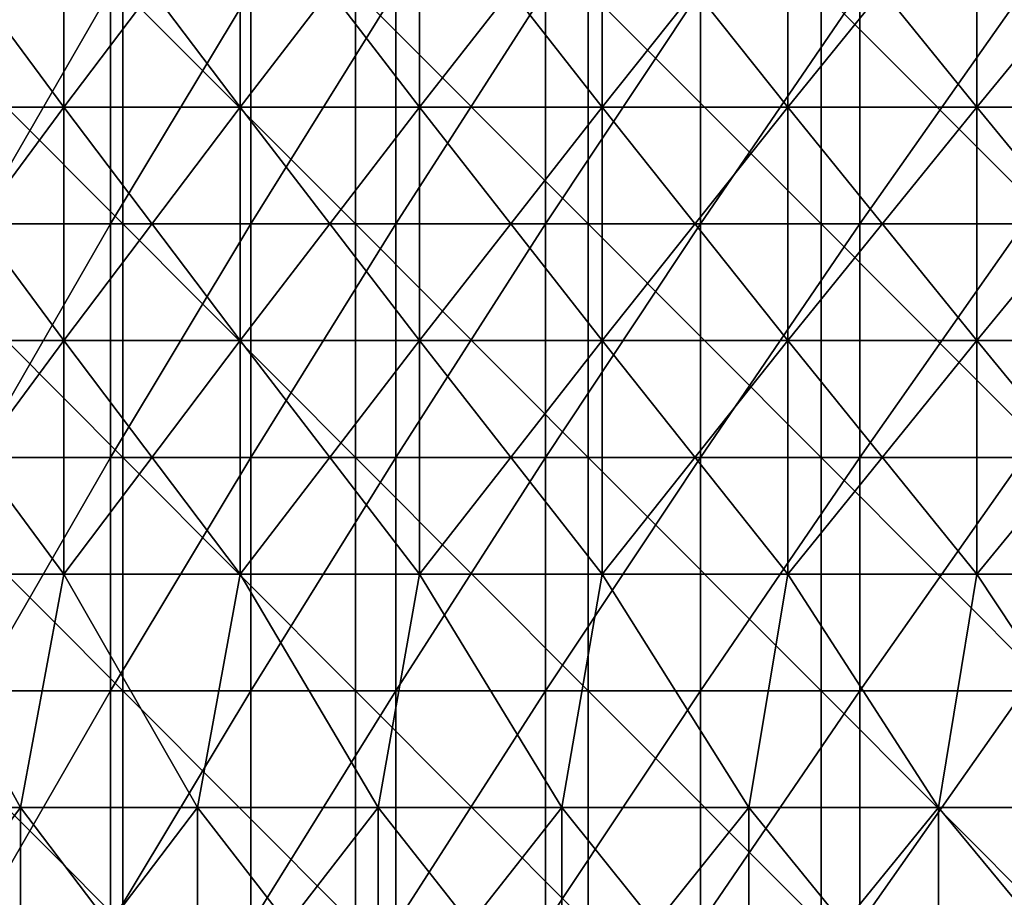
# Model space of a CAD drawing. Header units: inches. Extents: x -4.75 to 4.5, y 0 to 1.88.
# Tile 91 of 256: x -2.34 to -2.01, y 0.65 to 0.95. Entities that reach past the tile are written whole.
import ezdxf

# ---------------------------------------------------------------- set-up
doc = ezdxf.new("R2010")
doc.units = ezdxf.units.IN
doc.header["$LTSCALE"] = 101.851852
doc.header["$MEASUREMENT"] = 0
for name, color, linetype in [('11', 7, 'CONTINUOUS'), ('12', 7, 'CONTINUOUS'), ('20', 7, 'CONTINUOUS')]:
    doc.layers.add(name, color=color, linetype=linetype)

msp = doc.modelspace()

# ---------------------------------------------------------------- linework, layer by layer
at = {"layer": '11', "color": 13, "linetype": 'Continuous', "true_color": 0xd67263}
for points in [[(-2.31337, 0.88274, 1.71375), (-2.35967, 0.88274, 1.64942), (-2.31337, 0.96282, 1.71375), (-2.31337, 0.88274, 1.71375)], [(-2.31337, 0.96282, 1.71375), (-2.35967, 0.88274, 1.64942), (-2.35967, 0.96282, 1.64942), (-2.31337, 0.96282, 1.71375)], [(-2.26532, 0.88274, 1.77679), (-2.31337, 0.88274, 1.71375), (-2.26532, 0.96282, 1.77679), (-2.26532, 0.88274, 1.77679)], [(-2.26532, 0.96282, 1.77679), (-2.31337, 0.88274, 1.71375), (-2.31337, 0.96282, 1.71375), (-2.26532, 0.96282, 1.77679)], [(-2.21555, 0.88274, 1.83848), (-2.26532, 0.88274, 1.77679), (-2.21555, 0.96282, 1.83848), (-2.21555, 0.88274, 1.83848)], [(-2.21555, 0.96282, 1.83848), (-2.26532, 0.88274, 1.77679), (-2.26532, 0.96282, 1.77679), (-2.21555, 0.96282, 1.83848)], [(-2.1641, 0.88274, 1.89877), (-2.21555, 0.88274, 1.83848), (-2.1641, 0.96282, 1.89877), (-2.1641, 0.88274, 1.89877)], [(-2.1641, 0.96282, 1.89877), (-2.21555, 0.88274, 1.83848), (-2.21555, 0.96282, 1.83848), (-2.1641, 0.96282, 1.89877)], [(-2.11101, 0.88274, 1.95763), (-2.1641, 0.88274, 1.89877), (-2.11101, 0.96282, 1.95763), (-2.11101, 0.88274, 1.95763)], [(-2.11101, 0.96282, 1.95763), (-2.1641, 0.88274, 1.89877), (-2.1641, 0.96282, 1.89877), (-2.11101, 0.96282, 1.95763)], [(-2.05631, 0.88274, 2.015), (-2.11101, 0.88274, 1.95763), (-2.05631, 0.96282, 2.015), (-2.05631, 0.88274, 2.015)], [(-2.05631, 0.96282, 2.015), (-2.11101, 0.88274, 1.95763), (-2.11101, 0.96282, 1.95763), (-2.05631, 0.96282, 2.015)], [(-2.00006, 0.88274, 2.07084), (-2.05631, 0.88274, 2.015), (-2.00006, 0.96282, 2.07084), (-2.00006, 0.88274, 2.07084)], [(-2.00006, 0.96282, 2.07084), (-2.05631, 0.88274, 2.015), (-2.05631, 0.96282, 2.015), (-2.00006, 0.96282, 2.07084)], [(-2.31337, 0.80266, 1.71375), (-2.35967, 0.80266, 1.64942), (-2.31337, 0.88274, 1.71375), (-2.31337, 0.80266, 1.71375)], [(-2.31337, 0.88274, 1.71375), (-2.35967, 0.80266, 1.64942), (-2.35967, 0.88274, 1.64942), (-2.31337, 0.88274, 1.71375)], [(-2.26532, 0.80266, 1.77679), (-2.31337, 0.80266, 1.71375), (-2.26532, 0.88274, 1.77679), (-2.26532, 0.80266, 1.77679)], [(-2.26532, 0.88274, 1.77679), (-2.31337, 0.80266, 1.71375), (-2.31337, 0.88274, 1.71375), (-2.26532, 0.88274, 1.77679)], [(-2.21555, 0.80266, 1.83848), (-2.26532, 0.80266, 1.77679), (-2.21555, 0.88274, 1.83848), (-2.21555, 0.80266, 1.83848)], [(-2.21555, 0.88274, 1.83848), (-2.26532, 0.80266, 1.77679), (-2.26532, 0.88274, 1.77679), (-2.21555, 0.88274, 1.83848)], [(-2.1641, 0.80266, 1.89877), (-2.21555, 0.80266, 1.83848), (-2.1641, 0.88274, 1.89877), (-2.1641, 0.80266, 1.89877)], [(-2.1641, 0.88274, 1.89877), (-2.21555, 0.80266, 1.83848), (-2.21555, 0.88274, 1.83848), (-2.1641, 0.88274, 1.89877)], [(-2.11101, 0.80266, 1.95763), (-2.1641, 0.80266, 1.89877), (-2.11101, 0.88274, 1.95763), (-2.11101, 0.80266, 1.95763)], [(-2.11101, 0.88274, 1.95763), (-2.1641, 0.80266, 1.89877), (-2.1641, 0.88274, 1.89877), (-2.11101, 0.88274, 1.95763)], [(-2.05631, 0.80266, 2.015), (-2.11101, 0.80266, 1.95763), (-2.05631, 0.88274, 2.015), (-2.05631, 0.80266, 2.015)], [(-2.05631, 0.88274, 2.015), (-2.11101, 0.80266, 1.95763), (-2.11101, 0.88274, 1.95763), (-2.05631, 0.88274, 2.015)], [(-2.00006, 0.80266, 2.07084), (-2.05631, 0.80266, 2.015), (-2.00006, 0.88274, 2.07084), (-2.00006, 0.80266, 2.07084)], [(-2.00006, 0.88274, 2.07084), (-2.05631, 0.80266, 2.015), (-2.05631, 0.88274, 2.015), (-2.00006, 0.88274, 2.07084)], [(-2.31337, 0.72258, 1.71375), (-2.35967, 0.72258, 1.64942), (-2.31337, 0.80266, 1.71375), (-2.31337, 0.72258, 1.71375)], [(-2.31337, 0.80266, 1.71375), (-2.35967, 0.72258, 1.64942), (-2.35967, 0.80266, 1.64942), (-2.31337, 0.80266, 1.71375)], [(-2.26532, 0.72258, 1.77679), (-2.31337, 0.72258, 1.71375), (-2.26532, 0.80266, 1.77679), (-2.26532, 0.72258, 1.77679)], [(-2.26532, 0.80266, 1.77679), (-2.31337, 0.72258, 1.71375), (-2.31337, 0.80266, 1.71375), (-2.26532, 0.80266, 1.77679)], [(-2.21555, 0.72258, 1.83848), (-2.26532, 0.72258, 1.77679), (-2.21555, 0.80266, 1.83848), (-2.21555, 0.72258, 1.83848)], [(-2.21555, 0.80266, 1.83848), (-2.26532, 0.72258, 1.77679), (-2.26532, 0.80266, 1.77679), (-2.21555, 0.80266, 1.83848)], [(-2.1641, 0.72258, 1.89877), (-2.21555, 0.72258, 1.83848), (-2.1641, 0.80266, 1.89877), (-2.1641, 0.72258, 1.89877)], [(-2.1641, 0.80266, 1.89877), (-2.21555, 0.72258, 1.83848), (-2.21555, 0.80266, 1.83848), (-2.1641, 0.80266, 1.89877)], [(-2.11101, 0.72258, 1.95763), (-2.1641, 0.72258, 1.89877), (-2.11101, 0.80266, 1.95763), (-2.11101, 0.72258, 1.95763)], [(-2.11101, 0.80266, 1.95763), (-2.1641, 0.72258, 1.89877), (-2.1641, 0.80266, 1.89877), (-2.11101, 0.80266, 1.95763)], [(-2.05631, 0.72258, 2.015), (-2.11101, 0.72258, 1.95763), (-2.05631, 0.80266, 2.015), (-2.05631, 0.72258, 2.015)], [(-2.05631, 0.80266, 2.015), (-2.11101, 0.72258, 1.95763), (-2.11101, 0.80266, 1.95763), (-2.05631, 0.80266, 2.015)], [(-2.00006, 0.72258, 2.07084), (-2.05631, 0.72258, 2.015), (-2.00006, 0.80266, 2.07084), (-2.00006, 0.72258, 2.07084)], [(-2.00006, 0.80266, 2.07084), (-2.05631, 0.72258, 2.015), (-2.05631, 0.80266, 2.015), (-2.00006, 0.80266, 2.07084)], [(-2.31337, 0.6425, 1.71375), (-2.35967, 0.6425, 1.64942), (-2.31337, 0.72258, 1.71375), (-2.31337, 0.6425, 1.71375)], [(-2.31337, 0.72258, 1.71375), (-2.35967, 0.6425, 1.64942), (-2.35967, 0.72258, 1.64942), (-2.31337, 0.72258, 1.71375)], [(-2.26532, 0.6425, 1.77679), (-2.31337, 0.6425, 1.71375), (-2.26532, 0.72258, 1.77679), (-2.26532, 0.6425, 1.77679)], [(-2.26532, 0.72258, 1.77679), (-2.31337, 0.6425, 1.71375), (-2.31337, 0.72258, 1.71375), (-2.26532, 0.72258, 1.77679)], [(-2.21555, 0.6425, 1.83848), (-2.26532, 0.6425, 1.77679), (-2.21555, 0.72258, 1.83848), (-2.21555, 0.6425, 1.83848)], [(-2.21555, 0.72258, 1.83848), (-2.26532, 0.6425, 1.77679), (-2.26532, 0.72258, 1.77679), (-2.21555, 0.72258, 1.83848)], [(-2.1641, 0.6425, 1.89877), (-2.21555, 0.6425, 1.83848), (-2.1641, 0.72258, 1.89877), (-2.1641, 0.6425, 1.89877)], [(-2.1641, 0.72258, 1.89877), (-2.21555, 0.6425, 1.83848), (-2.21555, 0.72258, 1.83848), (-2.1641, 0.72258, 1.89877)], [(-2.11101, 0.6425, 1.95763), (-2.1641, 0.6425, 1.89877), (-2.11101, 0.72258, 1.95763), (-2.11101, 0.6425, 1.95763)], [(-2.11101, 0.72258, 1.95763), (-2.1641, 0.6425, 1.89877), (-2.1641, 0.72258, 1.89877), (-2.11101, 0.72258, 1.95763)], [(-2.05631, 0.6425, 2.015), (-2.11101, 0.6425, 1.95763), (-2.05631, 0.72258, 2.015), (-2.05631, 0.6425, 2.015)], [(-2.05631, 0.72258, 2.015), (-2.11101, 0.6425, 1.95763), (-2.11101, 0.72258, 1.95763), (-2.05631, 0.72258, 2.015)], [(-2.00006, 0.6425, 2.07084), (-2.05631, 0.6425, 2.015), (-2.00006, 0.72258, 2.07084), (-2.00006, 0.6425, 2.07084)], [(-2.00006, 0.72258, 2.07084), (-2.05631, 0.6425, 2.015), (-2.05631, 0.72258, 2.015), (-2.00006, 0.72258, 2.07084)]]:
    msp.add_3dface(points, dxfattribs=at)
at = {"layer": '12', "color": 13, "linetype": 'Continuous', "true_color": 0xd67263}
for points in [[(-2.32942, 1.00286, 2.69541), (-2.38873, 1.00286, 2.64298), (-2.32942, 0.92278, 2.69541), (-2.32942, 1.00286, 2.69541)], [(-2.32942, 0.92278, 2.69541), (-2.38873, 1.00286, 2.64298), (-2.38873, 0.92278, 2.64298), (-2.32942, 0.92278, 2.69541)], [(-2.32942, 0.92278, -2.69541), (-2.38873, 0.92278, -2.64298), (-2.32942, 1.00286, -2.69541), (-2.32942, 0.92278, -2.69541)], [(-2.32942, 1.00286, -2.69541), (-2.38873, 0.92278, -2.64298), (-2.38873, 1.00286, -2.64298), (-2.32942, 1.00286, -2.69541)], [(-2.26895, 1.00286, 2.7465), (-2.32942, 1.00286, 2.69541), (-2.26895, 0.92278, 2.7465), (-2.26895, 1.00286, 2.7465)], [(-2.26895, 0.92278, 2.7465), (-2.32942, 1.00286, 2.69541), (-2.32942, 0.92278, 2.69541), (-2.26895, 0.92278, 2.7465)], [(-2.26895, 0.92278, -2.7465), (-2.32942, 0.92278, -2.69541), (-2.26895, 1.00286, -2.7465), (-2.26895, 0.92278, -2.7465)], [(-2.26895, 1.00286, -2.7465), (-2.32942, 0.92278, -2.69541), (-2.32942, 1.00286, -2.69541), (-2.26895, 1.00286, -2.7465)], [(-2.20736, 1.00286, 2.79624), (-2.26895, 1.00286, 2.7465), (-2.20736, 0.92278, 2.79624), (-2.20736, 1.00286, 2.79624)], [(-2.20736, 0.92278, 2.79624), (-2.26895, 1.00286, 2.7465), (-2.26895, 0.92278, 2.7465), (-2.20736, 0.92278, 2.79624)], [(-2.20736, 0.92278, -2.79624), (-2.26895, 0.92278, -2.7465), (-2.20736, 1.00286, -2.79624), (-2.20736, 0.92278, -2.79624)], [(-2.20736, 1.00286, -2.79624), (-2.26895, 0.92278, -2.7465), (-2.26895, 1.00286, -2.7465), (-2.20736, 1.00286, -2.79624)], [(-2.14469, 1.00286, 2.8446), (-2.20736, 1.00286, 2.79624), (-2.14469, 0.92278, 2.8446), (-2.14469, 1.00286, 2.8446)], [(-2.14469, 0.92278, 2.8446), (-2.20736, 1.00286, 2.79624), (-2.20736, 0.92278, 2.79624), (-2.14469, 0.92278, 2.8446)], [(-2.14469, 0.92278, -2.8446), (-2.20736, 0.92278, -2.79624), (-2.14469, 1.00286, -2.8446), (-2.14469, 0.92278, -2.8446)], [(-2.14469, 1.00286, -2.8446), (-2.20736, 0.92278, -2.79624), (-2.20736, 1.00286, -2.79624), (-2.14469, 1.00286, -2.8446)], [(-2.08095, 1.00286, 2.89155), (-2.14469, 1.00286, 2.8446), (-2.08095, 0.92278, 2.89155), (-2.08095, 1.00286, 2.89155)], [(-2.08095, 0.92278, 2.89155), (-2.14469, 1.00286, 2.8446), (-2.14469, 0.92278, 2.8446), (-2.08095, 0.92278, 2.89155)], [(-2.08095, 0.92278, -2.89155), (-2.14469, 0.92278, -2.8446), (-2.08095, 1.00286, -2.89155), (-2.08095, 0.92278, -2.89155)], [(-2.08095, 1.00286, -2.89155), (-2.14469, 0.92278, -2.8446), (-2.14469, 1.00286, -2.8446), (-2.08095, 1.00286, -2.89155)], [(-2.01619, 1.00286, 2.93707), (-2.08095, 1.00286, 2.89155), (-2.01619, 0.92278, 2.93707), (-2.01619, 1.00286, 2.93707)], [(-2.01619, 0.92278, 2.93707), (-2.08095, 1.00286, 2.89155), (-2.08095, 0.92278, 2.89155), (-2.01619, 0.92278, 2.93707)], [(-2.01619, 0.92278, -2.93707), (-2.08095, 0.92278, -2.89155), (-2.01619, 1.00286, -2.93707), (-2.01619, 0.92278, -2.93707)], [(-2.01619, 1.00286, -2.93707), (-2.08095, 0.92278, -2.89155), (-2.08095, 1.00286, -2.89155), (-2.01619, 1.00286, -2.93707)], [(-1.95043, 1.00286, 2.98115), (-2.01619, 1.00286, 2.93707), (-1.95043, 0.92278, 2.98115), (-1.95043, 1.00286, 2.98115)], [(-1.95043, 0.92278, 2.98115), (-2.01619, 1.00286, 2.93707), (-2.01619, 0.92278, 2.93707), (-1.95043, 0.92278, 2.98115)], [(-1.95043, 0.92278, -2.98115), (-2.01619, 0.92278, -2.93707), (-1.95043, 1.00286, -2.98115), (-1.95043, 0.92278, -2.98115)], [(-1.95043, 1.00286, -2.98115), (-2.01619, 0.92278, -2.93707), (-2.01619, 1.00286, -2.93707), (-1.95043, 1.00286, -2.98115)], [(-2.32942, 0.92278, 2.69541), (-2.38873, 0.92278, 2.64298), (-2.32942, 0.8427, 2.69541), (-2.32942, 0.92278, 2.69541)], [(-2.32942, 0.8427, 2.69541), (-2.38873, 0.92278, 2.64298), (-2.38873, 0.8427, 2.64298), (-2.32942, 0.8427, 2.69541)], [(-2.32942, 0.8427, -2.69541), (-2.38873, 0.8427, -2.64298), (-2.32942, 0.92278, -2.69541), (-2.32942, 0.8427, -2.69541)], [(-2.32942, 0.92278, -2.69541), (-2.38873, 0.8427, -2.64298), (-2.38873, 0.92278, -2.64298), (-2.32942, 0.92278, -2.69541)], [(-2.26895, 0.92278, 2.7465), (-2.32942, 0.92278, 2.69541), (-2.26895, 0.8427, 2.7465), (-2.26895, 0.92278, 2.7465)], [(-2.26895, 0.8427, 2.7465), (-2.32942, 0.92278, 2.69541), (-2.32942, 0.8427, 2.69541), (-2.26895, 0.8427, 2.7465)], [(-2.26895, 0.8427, -2.7465), (-2.32942, 0.8427, -2.69541), (-2.26895, 0.92278, -2.7465), (-2.26895, 0.8427, -2.7465)], [(-2.26895, 0.92278, -2.7465), (-2.32942, 0.8427, -2.69541), (-2.32942, 0.92278, -2.69541), (-2.26895, 0.92278, -2.7465)], [(-2.20736, 0.92278, 2.79624), (-2.26895, 0.92278, 2.7465), (-2.20736, 0.8427, 2.79624), (-2.20736, 0.92278, 2.79624)], [(-2.20736, 0.8427, 2.79624), (-2.26895, 0.92278, 2.7465), (-2.26895, 0.8427, 2.7465), (-2.20736, 0.8427, 2.79624)], [(-2.20736, 0.8427, -2.79624), (-2.26895, 0.8427, -2.7465), (-2.20736, 0.92278, -2.79624), (-2.20736, 0.8427, -2.79624)], [(-2.20736, 0.92278, -2.79624), (-2.26895, 0.8427, -2.7465), (-2.26895, 0.92278, -2.7465), (-2.20736, 0.92278, -2.79624)], [(-2.14469, 0.92278, 2.8446), (-2.20736, 0.92278, 2.79624), (-2.14469, 0.8427, 2.8446), (-2.14469, 0.92278, 2.8446)], [(-2.14469, 0.8427, 2.8446), (-2.20736, 0.92278, 2.79624), (-2.20736, 0.8427, 2.79624), (-2.14469, 0.8427, 2.8446)], [(-2.14469, 0.8427, -2.8446), (-2.20736, 0.8427, -2.79624), (-2.14469, 0.92278, -2.8446), (-2.14469, 0.8427, -2.8446)], [(-2.14469, 0.92278, -2.8446), (-2.20736, 0.8427, -2.79624), (-2.20736, 0.92278, -2.79624), (-2.14469, 0.92278, -2.8446)], [(-2.08095, 0.92278, 2.89155), (-2.14469, 0.92278, 2.8446), (-2.08095, 0.8427, 2.89155), (-2.08095, 0.92278, 2.89155)], [(-2.08095, 0.8427, 2.89155), (-2.14469, 0.92278, 2.8446), (-2.14469, 0.8427, 2.8446), (-2.08095, 0.8427, 2.89155)], [(-2.08095, 0.8427, -2.89155), (-2.14469, 0.8427, -2.8446), (-2.08095, 0.92278, -2.89155), (-2.08095, 0.8427, -2.89155)], [(-2.08095, 0.92278, -2.89155), (-2.14469, 0.8427, -2.8446), (-2.14469, 0.92278, -2.8446), (-2.08095, 0.92278, -2.89155)], [(-2.01619, 0.92278, 2.93707), (-2.08095, 0.92278, 2.89155), (-2.01619, 0.8427, 2.93707), (-2.01619, 0.92278, 2.93707)], [(-2.01619, 0.8427, 2.93707), (-2.08095, 0.92278, 2.89155), (-2.08095, 0.8427, 2.89155), (-2.01619, 0.8427, 2.93707)], [(-2.01619, 0.8427, -2.93707), (-2.08095, 0.8427, -2.89155), (-2.01619, 0.92278, -2.93707), (-2.01619, 0.8427, -2.93707)], [(-2.01619, 0.92278, -2.93707), (-2.08095, 0.8427, -2.89155), (-2.08095, 0.92278, -2.89155), (-2.01619, 0.92278, -2.93707)], [(-1.95043, 0.92278, 2.98115), (-2.01619, 0.92278, 2.93707), (-1.95043, 0.8427, 2.98115), (-1.95043, 0.92278, 2.98115)], [(-1.95043, 0.8427, 2.98115), (-2.01619, 0.92278, 2.93707), (-2.01619, 0.8427, 2.93707), (-1.95043, 0.8427, 2.98115)], [(-1.95043, 0.8427, -2.98115), (-2.01619, 0.8427, -2.93707), (-1.95043, 0.92278, -2.98115), (-1.95043, 0.8427, -2.98115)], [(-1.95043, 0.92278, -2.98115), (-2.01619, 0.8427, -2.93707), (-2.01619, 0.92278, -2.93707), (-1.95043, 0.92278, -2.98115)], [(-2.32942, 0.8427, 2.69541), (-2.38873, 0.8427, 2.64298), (-2.32942, 0.76262, 2.69541), (-2.32942, 0.8427, 2.69541)], [(-2.32942, 0.76262, 2.69541), (-2.38873, 0.8427, 2.64298), (-2.38873, 0.76262, 2.64298), (-2.32942, 0.76262, 2.69541)], [(-2.32942, 0.76262, -2.69541), (-2.38873, 0.76262, -2.64298), (-2.32942, 0.8427, -2.69541), (-2.32942, 0.76262, -2.69541)], [(-2.32942, 0.8427, -2.69541), (-2.38873, 0.76262, -2.64298), (-2.38873, 0.8427, -2.64298), (-2.32942, 0.8427, -2.69541)], [(-2.26895, 0.8427, 2.7465), (-2.32942, 0.8427, 2.69541), (-2.26895, 0.76262, 2.7465), (-2.26895, 0.8427, 2.7465)], [(-2.26895, 0.76262, 2.7465), (-2.32942, 0.8427, 2.69541), (-2.32942, 0.76262, 2.69541), (-2.26895, 0.76262, 2.7465)], [(-2.26895, 0.76262, -2.7465), (-2.32942, 0.76262, -2.69541), (-2.26895, 0.8427, -2.7465), (-2.26895, 0.76262, -2.7465)], [(-2.26895, 0.8427, -2.7465), (-2.32942, 0.76262, -2.69541), (-2.32942, 0.8427, -2.69541), (-2.26895, 0.8427, -2.7465)], [(-2.20736, 0.8427, 2.79624), (-2.26895, 0.8427, 2.7465), (-2.20736, 0.76262, 2.79624), (-2.20736, 0.8427, 2.79624)], [(-2.20736, 0.76262, 2.79624), (-2.26895, 0.8427, 2.7465), (-2.26895, 0.76262, 2.7465), (-2.20736, 0.76262, 2.79624)], [(-2.20736, 0.76262, -2.79624), (-2.26895, 0.76262, -2.7465), (-2.20736, 0.8427, -2.79624), (-2.20736, 0.76262, -2.79624)], [(-2.20736, 0.8427, -2.79624), (-2.26895, 0.76262, -2.7465), (-2.26895, 0.8427, -2.7465), (-2.20736, 0.8427, -2.79624)], [(-2.14469, 0.8427, 2.8446), (-2.20736, 0.8427, 2.79624), (-2.14469, 0.76262, 2.8446), (-2.14469, 0.8427, 2.8446)], [(-2.14469, 0.76262, 2.8446), (-2.20736, 0.8427, 2.79624), (-2.20736, 0.76262, 2.79624), (-2.14469, 0.76262, 2.8446)], [(-2.14469, 0.76262, -2.8446), (-2.20736, 0.76262, -2.79624), (-2.14469, 0.8427, -2.8446), (-2.14469, 0.76262, -2.8446)], [(-2.14469, 0.8427, -2.8446), (-2.20736, 0.76262, -2.79624), (-2.20736, 0.8427, -2.79624), (-2.14469, 0.8427, -2.8446)], [(-2.08095, 0.8427, 2.89155), (-2.14469, 0.8427, 2.8446), (-2.08095, 0.76262, 2.89155), (-2.08095, 0.8427, 2.89155)], [(-2.08095, 0.76262, 2.89155), (-2.14469, 0.8427, 2.8446), (-2.14469, 0.76262, 2.8446), (-2.08095, 0.76262, 2.89155)], [(-2.08095, 0.76262, -2.89155), (-2.14469, 0.76262, -2.8446), (-2.08095, 0.8427, -2.89155), (-2.08095, 0.76262, -2.89155)], [(-2.08095, 0.8427, -2.89155), (-2.14469, 0.76262, -2.8446), (-2.14469, 0.8427, -2.8446), (-2.08095, 0.8427, -2.89155)], [(-2.01619, 0.8427, 2.93707), (-2.08095, 0.8427, 2.89155), (-2.01619, 0.76262, 2.93707), (-2.01619, 0.8427, 2.93707)], [(-2.01619, 0.76262, 2.93707), (-2.08095, 0.8427, 2.89155), (-2.08095, 0.76262, 2.89155), (-2.01619, 0.76262, 2.93707)], [(-2.01619, 0.76262, -2.93707), (-2.08095, 0.76262, -2.89155), (-2.01619, 0.8427, -2.93707), (-2.01619, 0.76262, -2.93707)], [(-2.01619, 0.8427, -2.93707), (-2.08095, 0.76262, -2.89155), (-2.08095, 0.8427, -2.89155), (-2.01619, 0.8427, -2.93707)], [(-1.95043, 0.8427, 2.98115), (-2.01619, 0.8427, 2.93707), (-1.95043, 0.76262, 2.98115), (-1.95043, 0.8427, 2.98115)], [(-1.95043, 0.76262, 2.98115), (-2.01619, 0.8427, 2.93707), (-2.01619, 0.76262, 2.93707), (-1.95043, 0.76262, 2.98115)], [(-1.95043, 0.76262, -2.98115), (-2.01619, 0.76262, -2.93707), (-1.95043, 0.8427, -2.98115), (-1.95043, 0.76262, -2.98115)], [(-1.95043, 0.8427, -2.98115), (-2.01619, 0.76262, -2.93707), (-2.01619, 0.8427, -2.93707), (-1.95043, 0.8427, -2.98115)], [(-2.34429, 0.68254, 2.68249), (-2.38873, 0.76262, 2.64298), (-2.40388, 0.68254, 2.62922), (-2.34429, 0.68254, 2.68249)], [(-2.34429, 0.68254, -2.68249), (-2.40388, 0.68254, -2.62922), (-2.38873, 0.76262, -2.64298), (-2.34429, 0.68254, -2.68249)], [(-2.32942, 0.76262, 2.69541), (-2.38873, 0.76262, 2.64298), (-2.34429, 0.68254, 2.68249), (-2.32942, 0.76262, 2.69541)], [(-2.32942, 0.76262, -2.69541), (-2.34429, 0.68254, -2.68249), (-2.38873, 0.76262, -2.64298), (-2.32942, 0.76262, -2.69541)], [(-2.28352, 0.68254, 2.7344), (-2.32942, 0.76262, 2.69541), (-2.34429, 0.68254, 2.68249), (-2.28352, 0.68254, 2.7344)], [(-2.28352, 0.68254, -2.7344), (-2.34429, 0.68254, -2.68249), (-2.32942, 0.76262, -2.69541), (-2.28352, 0.68254, -2.7344)], [(-2.26895, 0.76262, 2.7465), (-2.32942, 0.76262, 2.69541), (-2.28352, 0.68254, 2.7344), (-2.26895, 0.76262, 2.7465)], [(-2.26895, 0.76262, -2.7465), (-2.28352, 0.68254, -2.7344), (-2.32942, 0.76262, -2.69541), (-2.26895, 0.76262, -2.7465)], [(-2.2216, 0.68254, 2.78494), (-2.26895, 0.76262, 2.7465), (-2.28352, 0.68254, 2.7344), (-2.2216, 0.68254, 2.78494)], [(-2.2216, 0.68254, -2.78494), (-2.28352, 0.68254, -2.7344), (-2.26895, 0.76262, -2.7465), (-2.2216, 0.68254, -2.78494)], [(-2.20736, 0.76262, 2.79624), (-2.26895, 0.76262, 2.7465), (-2.2216, 0.68254, 2.78494), (-2.20736, 0.76262, 2.79624)], [(-2.20736, 0.76262, -2.79624), (-2.2216, 0.68254, -2.78494), (-2.26895, 0.76262, -2.7465), (-2.20736, 0.76262, -2.79624)], [(-2.15856, 0.68254, 2.83408), (-2.20736, 0.76262, 2.79624), (-2.2216, 0.68254, 2.78494), (-2.15856, 0.68254, 2.83408)], [(-2.15856, 0.68254, -2.83408), (-2.2216, 0.68254, -2.78494), (-2.20736, 0.76262, -2.79624), (-2.15856, 0.68254, -2.83408)], [(-2.14469, 0.76262, 2.8446), (-2.20736, 0.76262, 2.79624), (-2.15856, 0.68254, 2.83408), (-2.14469, 0.76262, 2.8446)], [(-2.14469, 0.76262, -2.8446), (-2.15856, 0.68254, -2.83408), (-2.20736, 0.76262, -2.79624), (-2.14469, 0.76262, -2.8446)], [(-2.09444, 0.68254, 2.8818), (-2.14469, 0.76262, 2.8446), (-2.15856, 0.68254, 2.83408), (-2.09444, 0.68254, 2.8818)], [(-2.09444, 0.68254, -2.8818), (-2.15856, 0.68254, -2.83408), (-2.14469, 0.76262, -2.8446), (-2.09444, 0.68254, -2.8818)], [(-2.08095, 0.76262, 2.89155), (-2.14469, 0.76262, 2.8446), (-2.09444, 0.68254, 2.8818), (-2.08095, 0.76262, 2.89155)], [(-2.08095, 0.76262, -2.89155), (-2.09444, 0.68254, -2.8818), (-2.14469, 0.76262, -2.8446), (-2.08095, 0.76262, -2.89155)], [(-2.02926, 0.68254, 2.92806), (-2.08095, 0.76262, 2.89155), (-2.09444, 0.68254, 2.8818), (-2.02926, 0.68254, 2.92806)], [(-2.02926, 0.68254, -2.92806), (-2.09444, 0.68254, -2.8818), (-2.08095, 0.76262, -2.89155), (-2.02926, 0.68254, -2.92806)], [(-2.01619, 0.76262, 2.93707), (-2.08095, 0.76262, 2.89155), (-2.02926, 0.68254, 2.92806), (-2.01619, 0.76262, 2.93707)], [(-2.01619, 0.76262, -2.93707), (-2.02926, 0.68254, -2.92806), (-2.08095, 0.76262, -2.89155), (-2.01619, 0.76262, -2.93707)], [(-1.96306, 0.68254, 2.97285), (-2.01619, 0.76262, 2.93707), (-2.02926, 0.68254, 2.92806), (-1.96306, 0.68254, 2.97285)], [(-1.96306, 0.68254, -2.97285), (-2.02926, 0.68254, -2.92806), (-2.01619, 0.76262, -2.93707), (-1.96306, 0.68254, -2.97285)], [(-1.95043, 0.76262, 2.98115), (-2.01619, 0.76262, 2.93707), (-1.96306, 0.68254, 2.97285), (-1.95043, 0.76262, 2.98115)], [(-1.95043, 0.76262, -2.98115), (-1.96306, 0.68254, -2.97285), (-2.01619, 0.76262, -2.93707), (-1.95043, 0.76262, -2.98115)], [(-2.34429, 0.68254, 2.68249), (-2.40388, 0.68254, 2.62922), (-2.34429, 0.60246, 2.68249), (-2.34429, 0.68254, 2.68249)], [(-2.34429, 0.60246, 2.68249), (-2.40388, 0.68254, 2.62922), (-2.40388, 0.60246, 2.62922), (-2.34429, 0.60246, 2.68249)], [(-2.40388, 0.68254, -2.62922), (-2.34429, 0.68254, -2.68249), (-2.40388, 0.60246, -2.62922), (-2.40388, 0.68254, -2.62922)], [(-2.40388, 0.60246, -2.62922), (-2.34429, 0.68254, -2.68249), (-2.34429, 0.60246, -2.68249), (-2.40388, 0.60246, -2.62922)], [(-2.28352, 0.68254, 2.7344), (-2.34429, 0.68254, 2.68249), (-2.28352, 0.60246, 2.7344), (-2.28352, 0.68254, 2.7344)], [(-2.28352, 0.60246, 2.7344), (-2.34429, 0.68254, 2.68249), (-2.34429, 0.60246, 2.68249), (-2.28352, 0.60246, 2.7344)], [(-2.34429, 0.68254, -2.68249), (-2.28352, 0.68254, -2.7344), (-2.34429, 0.60246, -2.68249), (-2.34429, 0.68254, -2.68249)], [(-2.34429, 0.60246, -2.68249), (-2.28352, 0.68254, -2.7344), (-2.28352, 0.60246, -2.7344), (-2.34429, 0.60246, -2.68249)], [(-2.2216, 0.68254, 2.78494), (-2.28352, 0.68254, 2.7344), (-2.2216, 0.60246, 2.78494), (-2.2216, 0.68254, 2.78494)], [(-2.2216, 0.60246, 2.78494), (-2.28352, 0.68254, 2.7344), (-2.28352, 0.60246, 2.7344), (-2.2216, 0.60246, 2.78494)], [(-2.28352, 0.68254, -2.7344), (-2.2216, 0.68254, -2.78494), (-2.28352, 0.60246, -2.7344), (-2.28352, 0.68254, -2.7344)], [(-2.28352, 0.60246, -2.7344), (-2.2216, 0.68254, -2.78494), (-2.2216, 0.60246, -2.78494), (-2.28352, 0.60246, -2.7344)], [(-2.15856, 0.68254, 2.83408), (-2.2216, 0.68254, 2.78494), (-2.15856, 0.60246, 2.83408), (-2.15856, 0.68254, 2.83408)], [(-2.15856, 0.60246, 2.83408), (-2.2216, 0.68254, 2.78494), (-2.2216, 0.60246, 2.78494), (-2.15856, 0.60246, 2.83408)], [(-2.2216, 0.68254, -2.78494), (-2.15856, 0.68254, -2.83408), (-2.2216, 0.60246, -2.78494), (-2.2216, 0.68254, -2.78494)], [(-2.2216, 0.60246, -2.78494), (-2.15856, 0.68254, -2.83408), (-2.15856, 0.60246, -2.83408), (-2.2216, 0.60246, -2.78494)], [(-2.09444, 0.68254, 2.8818), (-2.15856, 0.68254, 2.83408), (-2.09444, 0.60246, 2.8818), (-2.09444, 0.68254, 2.8818)], [(-2.09444, 0.60246, 2.8818), (-2.15856, 0.68254, 2.83408), (-2.15856, 0.60246, 2.83408), (-2.09444, 0.60246, 2.8818)], [(-2.15856, 0.68254, -2.83408), (-2.09444, 0.68254, -2.8818), (-2.15856, 0.60246, -2.83408), (-2.15856, 0.68254, -2.83408)], [(-2.15856, 0.60246, -2.83408), (-2.09444, 0.68254, -2.8818), (-2.09444, 0.60246, -2.8818), (-2.15856, 0.60246, -2.83408)], [(-2.02926, 0.68254, 2.92806), (-2.09444, 0.68254, 2.8818), (-2.02926, 0.60246, 2.92806), (-2.02926, 0.68254, 2.92806)], [(-2.02926, 0.60246, 2.92806), (-2.09444, 0.68254, 2.8818), (-2.09444, 0.60246, 2.8818), (-2.02926, 0.60246, 2.92806)], [(-2.09444, 0.68254, -2.8818), (-2.02926, 0.68254, -2.92806), (-2.09444, 0.60246, -2.8818), (-2.09444, 0.68254, -2.8818)], [(-2.09444, 0.60246, -2.8818), (-2.02926, 0.68254, -2.92806), (-2.02926, 0.60246, -2.92806), (-2.09444, 0.60246, -2.8818)], [(-1.96306, 0.68254, 2.97285), (-2.02926, 0.68254, 2.92806), (-1.96306, 0.60246, 2.97285), (-1.96306, 0.68254, 2.97285)], [(-1.96306, 0.60246, 2.97285), (-2.02926, 0.68254, 2.92806), (-2.02926, 0.60246, 2.92806), (-1.96306, 0.60246, 2.97285)], [(-2.02926, 0.68254, -2.92806), (-1.96306, 0.68254, -2.97285), (-2.02926, 0.60246, -2.92806), (-2.02926, 0.68254, -2.92806)], [(-2.02926, 0.60246, -2.92806), (-1.96306, 0.68254, -2.97285), (-1.96306, 0.60246, -2.97285), (-2.02926, 0.60246, -2.92806)]]:
    msp.add_3dface(points, dxfattribs=at)
at = {"layer": '20', "color": 13, "linetype": 'Continuous', "true_color": 0xd67263}
for points in [[(-2.38902, 0.88274, 0.25), (-2.30916, 0.88274, 0.25), (-2.38902, 0.96282, 0.25), (-2.38902, 0.88274, 0.25)], [(-2.38902, 0.96282, 0.25), (-2.30916, 0.88274, 0.25), (-2.30916, 0.96282, 0.25), (-2.38902, 0.96282, 0.25)], [(-2.30916, 0.88274, 0.25), (-2.22931, 0.88274, 0.25), (-2.30916, 0.96282, 0.25), (-2.30916, 0.88274, 0.25)], [(-2.30916, 0.96282, 0.25), (-2.22931, 0.88274, 0.25), (-2.22931, 0.96282, 0.25), (-2.30916, 0.96282, 0.25)], [(-2.22931, 0.88274, 0.25), (-2.14946, 0.88274, 0.25), (-2.22931, 0.96282, 0.25), (-2.22931, 0.88274, 0.25)], [(-2.22931, 0.96282, 0.25), (-2.14946, 0.88274, 0.25), (-2.14946, 0.96282, 0.25), (-2.22931, 0.96282, 0.25)], [(-2.14946, 0.88274, 0.25), (-2.06961, 0.88274, 0.25), (-2.14946, 0.96282, 0.25), (-2.14946, 0.88274, 0.25)], [(-2.14946, 0.96282, 0.25), (-2.06961, 0.88274, 0.25), (-2.06961, 0.96282, 0.25), (-2.14946, 0.96282, 0.25)], [(-2.06961, 0.88274, 0.25), (-1.98976, 0.88274, 0.25), (-2.06961, 0.96282, 0.25), (-2.06961, 0.88274, 0.25)], [(-2.06961, 0.96282, 0.25), (-1.98976, 0.88274, 0.25), (-1.98976, 0.96282, 0.25), (-2.06961, 0.96282, 0.25)], [(-2.38902, 0.80266, 0.25), (-2.30916, 0.80266, 0.25), (-2.38902, 0.88274, 0.25), (-2.38902, 0.80266, 0.25)], [(-2.38902, 0.88274, 0.25), (-2.30916, 0.80266, 0.25), (-2.30916, 0.88274, 0.25), (-2.38902, 0.88274, 0.25)], [(-2.30916, 0.80266, 0.25), (-2.22931, 0.80266, 0.25), (-2.30916, 0.88274, 0.25), (-2.30916, 0.80266, 0.25)], [(-2.30916, 0.88274, 0.25), (-2.22931, 0.80266, 0.25), (-2.22931, 0.88274, 0.25), (-2.30916, 0.88274, 0.25)], [(-2.22931, 0.80266, 0.25), (-2.14946, 0.80266, 0.25), (-2.22931, 0.88274, 0.25), (-2.22931, 0.80266, 0.25)], [(-2.22931, 0.88274, 0.25), (-2.14946, 0.80266, 0.25), (-2.14946, 0.88274, 0.25), (-2.22931, 0.88274, 0.25)], [(-2.14946, 0.80266, 0.25), (-2.06961, 0.80266, 0.25), (-2.14946, 0.88274, 0.25), (-2.14946, 0.80266, 0.25)], [(-2.14946, 0.88274, 0.25), (-2.06961, 0.80266, 0.25), (-2.06961, 0.88274, 0.25), (-2.14946, 0.88274, 0.25)], [(-2.06961, 0.80266, 0.25), (-1.98976, 0.80266, 0.25), (-2.06961, 0.88274, 0.25), (-2.06961, 0.80266, 0.25)], [(-2.06961, 0.88274, 0.25), (-1.98976, 0.80266, 0.25), (-1.98976, 0.88274, 0.25), (-2.06961, 0.88274, 0.25)], [(-2.38902, 0.72258, 0.25), (-2.30916, 0.72258, 0.25), (-2.38902, 0.80266, 0.25), (-2.38902, 0.72258, 0.25)], [(-2.38902, 0.80266, 0.25), (-2.30916, 0.72258, 0.25), (-2.30916, 0.80266, 0.25), (-2.38902, 0.80266, 0.25)], [(-2.30916, 0.72258, 0.25), (-2.22931, 0.72258, 0.25), (-2.30916, 0.80266, 0.25), (-2.30916, 0.72258, 0.25)], [(-2.30916, 0.80266, 0.25), (-2.22931, 0.72258, 0.25), (-2.22931, 0.80266, 0.25), (-2.30916, 0.80266, 0.25)], [(-2.22931, 0.72258, 0.25), (-2.14946, 0.72258, 0.25), (-2.22931, 0.80266, 0.25), (-2.22931, 0.72258, 0.25)], [(-2.22931, 0.80266, 0.25), (-2.14946, 0.72258, 0.25), (-2.14946, 0.80266, 0.25), (-2.22931, 0.80266, 0.25)], [(-2.14946, 0.72258, 0.25), (-2.06961, 0.72258, 0.25), (-2.14946, 0.80266, 0.25), (-2.14946, 0.72258, 0.25)], [(-2.14946, 0.80266, 0.25), (-2.06961, 0.72258, 0.25), (-2.06961, 0.80266, 0.25), (-2.14946, 0.80266, 0.25)], [(-2.06961, 0.72258, 0.25), (-1.98976, 0.72258, 0.25), (-2.06961, 0.80266, 0.25), (-2.06961, 0.72258, 0.25)], [(-2.06961, 0.80266, 0.25), (-1.98976, 0.72258, 0.25), (-1.98976, 0.80266, 0.25), (-2.06961, 0.80266, 0.25)], [(-2.38902, 0.6425, 0.25), (-2.30916, 0.6425, 0.25), (-2.38902, 0.72258, 0.25), (-2.38902, 0.6425, 0.25)], [(-2.38902, 0.72258, 0.25), (-2.30916, 0.6425, 0.25), (-2.30916, 0.72258, 0.25), (-2.38902, 0.72258, 0.25)], [(-2.30916, 0.6425, 0.25), (-2.22931, 0.6425, 0.25), (-2.30916, 0.72258, 0.25), (-2.30916, 0.6425, 0.25)], [(-2.30916, 0.72258, 0.25), (-2.22931, 0.6425, 0.25), (-2.22931, 0.72258, 0.25), (-2.30916, 0.72258, 0.25)], [(-2.22931, 0.6425, 0.25), (-2.14946, 0.6425, 0.25), (-2.22931, 0.72258, 0.25), (-2.22931, 0.6425, 0.25)], [(-2.22931, 0.72258, 0.25), (-2.14946, 0.6425, 0.25), (-2.14946, 0.72258, 0.25), (-2.22931, 0.72258, 0.25)], [(-2.14946, 0.6425, 0.25), (-2.06961, 0.6425, 0.25), (-2.14946, 0.72258, 0.25), (-2.14946, 0.6425, 0.25)], [(-2.14946, 0.72258, 0.25), (-2.06961, 0.6425, 0.25), (-2.06961, 0.72258, 0.25), (-2.14946, 0.72258, 0.25)], [(-2.06961, 0.6425, 0.25), (-1.98976, 0.6425, 0.25), (-2.06961, 0.72258, 0.25), (-2.06961, 0.6425, 0.25)], [(-2.06961, 0.72258, 0.25), (-1.98976, 0.6425, 0.25), (-1.98976, 0.72258, 0.25), (-2.06961, 0.72258, 0.25)]]:
    msp.add_3dface(points, dxfattribs=at)

doc.saveas('drawing.dxf')
